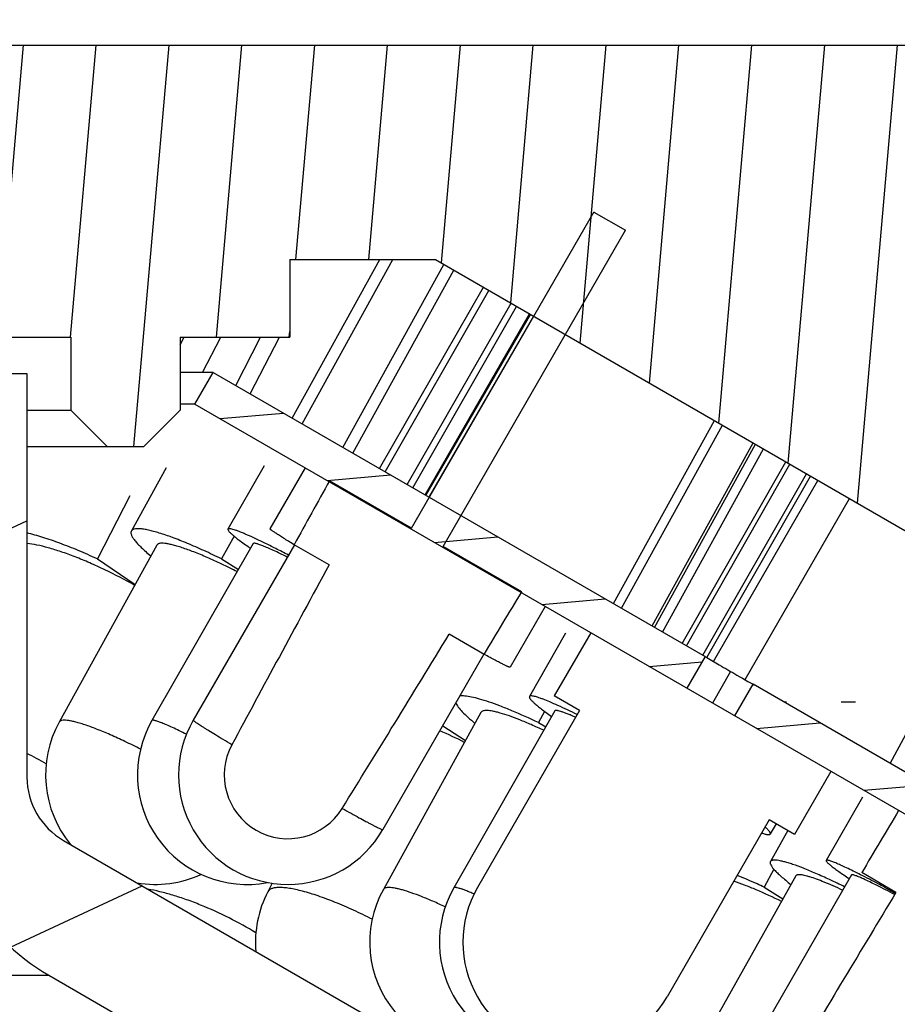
# Model space of a CAD drawing. Header units: millimetres. Extents: x 100 to 219, y 14 to 231.
# Tile 5 of 5: x 165 to 177, y 202 to 216. Entities that reach past the tile are written whole.
import ezdxf
from ezdxf.enums import TextEntityAlignment as Align

# ---------------------------------------------------------------- set-up
doc = ezdxf.new("R2010")
doc.units = ezdxf.units.MM
doc.header["$LTSCALE"] = 23.1
doc.layers.get('0').update_dxf_attribs({"linetype": 'CONTINUOUS'})
doc.layers.add('00_COMPONENTS', color=7, linetype='CONTINUOUS')
doc.layers.add('51__DRAFT_DIMS', color=7, linetype='CONTINUOUS')
doc.styles.get("Standard").update_dxf_attribs({"font": 'simfang.ttf'})
doc.dimstyles.new('DIMSTYLE_3', dxfattribs={"dimtxt": 3, "dimasz": 3, "dimexe": 2.5, "dimexo": 0.5, "dimgap": 0.75, "dimtad": 1, "dimdsep": 46, "dimtxsty": 'STANDARD', "dimblk": '_FILLED', "dimblk1": '_FILLED', "dimblk2": '_FILLED', "dimcen": 0.09, "dimclrt": 3, "dimazin": 2, "dimtp": 0.3, "dimtm": 0.3, "dimtfac": 1, "dimtofl": 0, "dimtmove": 0, "dimatfit": 3, "dimldrblk": '_FILLED', "dimfxl": 1, "dimtolj": 1, "dimarcsym": 0})
pattern_1 = [(45, (0, 0), (-5.939696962, 5.939696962), [])]

# ---------------------------------------------------------------- blocks, each defined once
blk = doc.blocks.new('_FILLED')
at = {"color": 0, "linetype": 'ByBlock'}
blk.add_solid([(0, 0), (-1, 0.1666666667), (-1, -0.1666666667)], dxfattribs=at)
blk = doc.blocks.new('*D3')
at = {"layer": '51__DRAFT_DIMS', "color": 4}
for p, q in [((103.4367195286, 215.2521218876), (103.4367195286, 228.9507555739)), ((183.4367195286, 215.2521218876), (183.4367195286, 228.9507555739)), ((103.4367195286, 226.4507555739), (143.4367195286, 226.4507555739)), ((183.4367195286, 226.4507555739), (143.4367195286, 226.4507555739))]:
    blk.add_line(p, q, dxfattribs=at)
at = {"layer": '51__DRAFT_DIMS', "color": 4, "xscale": 3, "yscale": 3, "zscale": 3, "rotation": 180}
blk.add_blockref('_FILLED', (103.4367195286, 226.4507555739), dxfattribs=at)
at = {"layer": '51__DRAFT_DIMS', "color": 4, "xscale": 3, "yscale": 3, "zscale": 3}
blk.add_blockref('_FILLED', (183.4367195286, 226.4507555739), dxfattribs=at)
at = {"layer": '51__DRAFT_DIMS', "color": 3}
blk.add_text('80', height=3, dxfattribs=at).set_placement((145.4367195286, 227.2007555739), align=Align.CENTER)

msp = doc.modelspace()

# ---------------------------------------------------------------- hatches: boundary and pattern name
h = msp.add_hatch()
h.set_pattern_fill('DEFAULT__9', color=4, scale=9.2111545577, angle=205, style=0, pattern_type=0)
h.set_pattern_definition([(205, (0, 0), (3.8928021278, -8.3481411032), [])])
edge = h.paths.add_edge_path()
edge.add_line((181.4367195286, 202.2521218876), (180.4367195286, 202.2521218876))
edge.add_line((181.4367195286, 213.2521218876), (181.4367195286, 202.2521218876))
edge.add_line((182.4367195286, 213.2521218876), (181.4367195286, 213.2521218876))
edge.add_line((182.4367195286, 213.2521218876), (182.4367195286, 215.2521218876))
edge.add_line((182.9367195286, 215.2521218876), (182.4367195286, 215.2521218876))
edge.add_line((182.9367195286, 215.2521218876), (183.4367195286, 214.7521218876))
edge.add_line((183.4367195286, 214.7521218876), (183.4367195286, 197.2521218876))
edge.add_line((183.4367195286, 197.2521218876), (179.9367195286, 197.2521218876))
edge.add_line((179.9367195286, 201.3860964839), (179.9367195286, 197.2521218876))
edge.add_line((179.9367195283, 201.3860964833), (180.4367195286, 202.2521218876))
edge = h.paths.add_edge_path()
edge.add_line((106.4367195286, 202.2521218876), (105.4367195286, 202.2521218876))
edge.add_line((106.9367195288, 201.3860964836), (106.4367195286, 202.2521218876))
edge.add_line((106.9367195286, 201.3860964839), (106.9367195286, 197.2521218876))
edge.add_line((106.9367195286, 197.2521218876), (103.4367195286, 197.2521218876))
edge.add_line((103.4367195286, 214.7521218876), (103.4367195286, 197.2521218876))
edge.add_line((103.9367195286, 215.2521218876), (103.4367195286, 214.7521218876))
edge.add_line((104.4367195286, 215.2521218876), (103.9367195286, 215.2521218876))
edge.add_line((104.4367195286, 213.2521218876), (104.4367195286, 215.2521218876))
edge.add_line((105.4367195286, 213.2521218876), (104.4367195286, 213.2521218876))
edge.add_line((105.4367195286, 213.2521218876), (105.4367195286, 202.2521218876))
h = msp.add_hatch()
h.set_pattern_fill('A', color=4, scale=0.9945151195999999, angle=85.00000000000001, style=0, pattern_type=0)
h.set_pattern_definition([(85.00000000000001, (0, 0), (-0.9907306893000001, 0.0866777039), [])])
edge = h.paths.add_edge_path()
edge.add_line((122.4367195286, 215.2521218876), (104.5367195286, 215.2521218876))
edge.add_line((123.4367195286, 214.2521218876), (122.4367195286, 215.2521218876))
edge.add_line((123.4367195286, 214.2521218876), (123.4367195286, 211.2521218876))
edge.add_line((121.6367195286, 211.2521218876), (123.4367195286, 211.2521218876))
edge.add_line((121.6367195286, 211.2521218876), (121.6367195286, 210.2521218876))
edge.add_line((121.6367195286, 210.2521218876), (121.1367195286, 209.7521218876))
edge.add_line((121.1367195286, 209.7521218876), (120.6367195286, 209.7521218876))
edge.add_line((120.6367195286, 209.7521218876), (120.1367195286, 210.2521218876))
edge.add_line((120.1367195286, 211.2521218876), (120.1367195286, 210.2521218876))
edge.add_line((118.6367195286, 211.2521218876), (120.1367195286, 211.2521218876))
edge.add_line((118.6367195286, 212.3142997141), (118.6367195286, 211.2521218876))
edge.add_line((116.6367195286, 212.3142997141), (118.6367195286, 212.3142997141))
edge.add_line((116.6367195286, 212.3142997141), (106.1367195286, 206.2521218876))
edge.add_line((105.6367195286, 206.2521218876), (106.1367195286, 206.2521218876))
edge.add_line((105.6367195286, 213.2521218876), (105.6367195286, 206.2521218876))
edge.add_line((105.6367195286, 213.2521218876), (105.036716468, 213.2521218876))
edge.add_line((105.036716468, 213.2521218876), (104.5367195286, 213.7521188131))
edge.add_line((104.5367195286, 215.2521218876), (104.5367195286, 213.7521188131))
edge = h.paths.add_edge_path()
edge.add_line((182.3367195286, 215.2521218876), (164.4367195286, 215.2521218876))
edge.add_line((182.3367195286, 215.2521218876), (182.3367195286, 213.7521242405))
edge.add_line((181.8367171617, 213.2521218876), (182.3367195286, 213.7521242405))
edge.add_line((181.8367171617, 213.2521218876), (181.2367195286, 213.2521218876))
edge.add_line((181.2367195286, 206.2521218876), (181.2367195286, 213.2521218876))
edge.add_line((180.7367195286, 206.2521218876), (181.2367195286, 206.2521218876))
edge.add_line((170.2367195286, 212.3142997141), (180.7367195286, 206.2521218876))
edge.add_line((168.2367195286, 212.3142997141), (170.2367195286, 212.3142997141))
edge.add_line((168.2367195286, 212.3142997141), (168.2367195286, 211.2521218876))
edge.add_line((166.7367195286, 211.2521218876), (168.2367195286, 211.2521218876))
edge.add_line((166.7367195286, 211.2521218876), (166.7367195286, 210.2521218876))
edge.add_line((166.2367195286, 209.7521218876), (166.7367195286, 210.2521218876))
edge.add_line((166.2367195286, 209.7521218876), (165.7367195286, 209.7521218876))
edge.add_line((165.2367195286, 210.2521218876), (165.7367195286, 209.7521218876))
edge.add_line((165.2367195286, 211.2521218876), (165.2367195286, 210.2521218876))
edge.add_line((163.4367195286, 211.2521218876), (165.2367195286, 211.2521218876))
edge.add_line((163.4367195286, 214.2521218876), (163.4367195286, 211.2521218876))
edge.add_line((163.4367195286, 214.2521218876), (164.4367195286, 215.2521218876))
h = msp.add_hatch()
h.set_pattern_fill('DEFAULT__4', color=4, scale=8.4, angle=45, style=0, pattern_type=0)
h.set_pattern_definition(pattern_1)
edge = h.paths.add_edge_path()
edge.add_arc((837.0218112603, -154.6464023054), 760.3682763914, 151.5033031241, 151.7144191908)
edge.add_line((168.7762454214, 208.1314562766), (168.296382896, 208.4082554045))
edge.add_line((168.296382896, 208.4082554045), (168.7821811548, 209.2827329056))
edge.add_line((169.9078621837, 208.6334062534), (168.7821811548, 209.2827329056))
edge.add_line((169.9078621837, 208.6334062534), (172.4043950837, 212.96683373))
edge.add_line((172.4043950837, 212.96683373), (172.837645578, 212.7169218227))
edge.add_line((170.341112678, 208.383494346), (172.837645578, 212.7169218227))
edge.add_line((171.416562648, 207.7631424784), (170.341112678, 208.383494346))
edge.add_line((171.416562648, 207.7631424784), (170.9028118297, 206.9047888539))
edge.add_line((170.9028118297, 206.9047888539), (170.4229493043, 207.1815879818))
edge.add_arc((-460.0952489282, 592.8911945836), 739.1380651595, 328.3272645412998, 328.5444444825)
edge.add_arc((168.2131626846, 205.2529811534), 0.8733162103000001, 242.0897385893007, 328.3238332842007)
edge.add_arc((168.2131626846, 205.2529811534), 0.8733162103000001, 151.7208857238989, 242.0897385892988)
h = msp.add_hatch()
h.set_pattern_fill('DEFAULT__1', color=4, scale=5.1999853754, angle=205, style=0, pattern_type=0)
h.set_pattern_definition([(205, (0, 0), (2.1976087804, -4.7127872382), [])])
edge = h.paths.add_edge_path()
edge.add_line((164.6367195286, 210.7521218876), (163.4367195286, 210.7521218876))
edge.add_line((164.6367195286, 210.7521218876), (164.6367195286, 205.2219236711))
edge.add_arc((165.6367195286, 205.2219236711), 1, 180, 240)
edge.add_line((165.1367195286, 204.3558982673), (176.9767195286, 197.5200710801))
edge.add_arc((177.9767195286, 199.2521218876), 2, 239.9999999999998, 269.9999999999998)
edge.add_line((183.4367195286, 197.2521218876), (177.9767195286, 197.2521218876))
edge.add_line((183.4367195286, 197.2521218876), (183.4367195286, 195.2521218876))
edge.add_line((183.4367195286, 195.2521218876), (178.3087703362, 195.2521218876))
edge.add_arc((178.3087703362, 198.2521218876), 3, 240, 270)
edge.add_line((164.9367195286, 202.5083774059), (176.8087703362, 195.6540456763))
edge.add_arc((166.4367195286, 205.1064536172), 3, 180, 240)
edge.add_line((163.4367195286, 210.7521218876), (163.4367195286, 205.1064536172))
edge = h.paths.add_edge_path()
edge.add_line((123.4367195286, 210.7521218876), (122.2367195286, 210.7521218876))
edge.add_line((123.4367195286, 210.7521218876), (123.4367195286, 205.1064536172))
edge.add_arc((120.4367195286, 205.1064536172), 3, 300, 359.9999999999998)
edge.add_line((121.9367195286, 202.5083774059), (110.064668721, 195.6540456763))
edge.add_arc((108.564668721, 198.2521218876), 3, 270, 300)
edge.add_line((108.564668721, 195.2521218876), (103.4367195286, 195.2521218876))
edge.add_line((103.4367195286, 197.2521218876), (103.4367195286, 195.2521218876))
edge.add_line((108.8967195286, 197.2521218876), (103.4367195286, 197.2521218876))
edge.add_arc((108.8967195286, 199.2521218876), 2, 270, 300)
edge.add_line((121.7367195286, 204.3558982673), (109.8967195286, 197.5200710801))
edge.add_arc((121.2367195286, 205.2219236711), 1, 299.9999999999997, 359.9999999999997)
edge.add_line((122.2367195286, 210.7521218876), (122.2367195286, 205.2219236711))
h = msp.add_hatch()
h.set_pattern_fill('DEFAULT__8', color=4, scale=0.9737824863, angle=5, style=0, pattern_type=0)
h.set_pattern_definition([(5, (0, 0), (-0.0848707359, 0.97007695), [])])
edge = h.paths.add_edge_path()
edge.add_line((181.1867195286, 202.6851345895), (174.5876965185, 206.4950823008))
edge.add_line((180.9367195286, 202.2521218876), (181.1867195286, 202.6851345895))
edge.add_line((180.9367195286, 202.2521218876), (174.3376965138, 206.0620696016))
edge.add_line((174.3376965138, 206.0620696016), (174.5876965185, 206.4950823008))
edge = h.paths.add_edge_path()
edge.add_line((167.1867195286, 210.7680383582), (173.9293247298, 206.8751934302))
edge.add_line((173.9293247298, 206.8751934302), (173.6793247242, 206.4421807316))
edge.add_line((166.9367195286, 210.3350256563), (173.6793247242, 206.4421807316))
edge.add_line((166.9367195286, 210.3350256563), (167.1867195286, 210.7680383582))
edge = h.paths.add_edge_path()
edge.add_line((119.9367195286, 210.3350256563), (119.6867195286, 210.7680383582))
edge.add_line((113.1941076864, 206.4421768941), (119.9367195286, 210.3350256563))
edge.add_line((113.1941076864, 206.4421768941), (112.9441076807, 206.8751895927))
edge.add_line((112.9441076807, 206.8751895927), (119.6867195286, 210.7680383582))
edge = h.paths.add_edge_path()
edge.add_line((105.9367195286, 202.2521218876), (105.6867195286, 202.6851345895))
edge.add_line((105.6867195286, 202.6851345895), (112.2857600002, 206.4950923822))
edge.add_line((112.2857600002, 206.4950923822), (112.5357600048, 206.0620796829))
edge.add_line((105.9367195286, 202.2521218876), (112.5357600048, 206.0620796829))
h = msp.add_hatch()
h.set_pattern_fill('DEFAULT__2', color=4, scale=8.4, angle=45, style=0, pattern_type=0)
h.set_pattern_definition(pattern_1)
edge = h.paths.add_edge_path()
edge.add_spline(control_points=[(175.1008772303, 201.243758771), (175.2638614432, 201.5151153), (175.5881443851, 202.0546919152), (176.069503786, 202.8546180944), (176.3870689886, 203.3816574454), (176.5450152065, 203.6436108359)], knot_values=[0, 0, 0, 0, 0.3333333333, 0.6666666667, 1, 1, 1, 1], degree=3, periodic=0)
edge.add_line((176.5450152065, 203.6436108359), (176.0752819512, 203.9146605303))
edge.add_line((176.0752819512, 203.9146605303), (176.5860031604, 204.7746601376))
edge.add_line((177.7036980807, 204.1297177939), (176.5860031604, 204.7746601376))
edge.add_line((177.7036980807, 204.1297177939), (180.2047619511, 208.4600341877))
edge.add_line((180.2047619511, 208.4600341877), (180.6379633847, 208.2100644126))
edge.add_line((178.1368995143, 203.8797480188), (180.6379633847, 208.2100644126))
edge.add_line((179.2060649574, 203.2628085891), (178.1368995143, 203.8797480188))
edge.add_line((179.2060649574, 203.2628085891), (178.7170645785, 202.3902754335))
edge.add_line((178.7170645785, 202.3902754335), (178.2473313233, 202.6613251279))
edge.add_spline(control_points=[(178.2473313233, 202.6613251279), (178.0995752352, 202.3934917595), (177.8021880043, 201.854809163), (177.3505050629, 201.0377587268), (177.045624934, 200.4869861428), (176.8922488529, 200.2100854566)], knot_values=[0, 0, 0, 0, 0.3333333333, 0.6666666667, 1, 1, 1, 1], degree=3, periodic=0)
edge.add_arc((175.9875055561, 200.7112253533), 1.0342638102, 241.4566775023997, 331.0178061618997)
edge.add_arc((175.9875055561, 200.7112253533), 1.0342638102, 149.0098116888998, 241.4566775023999)
h = msp.add_hatch()
h.set_pattern_fill('DEFAULT__3', color=4, scale=8.4, angle=45, style=0, pattern_type=0)
h.set_pattern_definition(pattern_1)
edge = h.paths.add_edge_path()
edge.add_line((172.2094822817, 206.1360942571), (170.8094819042, 203.7112233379))
edge.add_line((172.2094822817, 206.1360942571), (171.8630712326, 206.3360947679))
edge.add_line((172.3630713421, 207.2021201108), (171.8630712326, 206.3360947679))
edge.add_line((175.6539610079, 205.3021240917), (172.3630713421, 207.2021201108))
edge.add_line((175.6539610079, 205.3021240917), (175.1539611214, 204.4360986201))
edge.add_line((175.1539611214, 204.4360986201), (174.8075500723, 204.6360991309))
edge.add_line((174.8075500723, 204.6360991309), (173.407550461, 202.2112277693))
edge.add_arc((172.108516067, 202.9612253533), 1.4999955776, 239.9996916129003, 330.0000090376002)
edge.add_arc((172.108516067, 202.9612253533), 1.4999955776, 149.9999913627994, 239.9996916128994)

# ---------------------------------------------------------------- linework, layer by layer
at = {"layer": '00_COMPONENTS', "color": 7}
for p, q in [((103.9367195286, 215.2521218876), (182.9367195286, 215.2521218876)), ((169.9078621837, 208.6334062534), (172.4043950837, 212.96683373)), ((172.4043147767, 212.9670519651), (172.4043950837, 212.96683373)), ((172.4043950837, 212.96683373), (172.837645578, 212.7169218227)), ((170.341112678, 208.383494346), (172.837645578, 212.7169218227)), ((168.2367195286, 212.3142997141), (170.2367195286, 212.3142997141)), ((168.2367195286, 212.3142997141), (168.2367195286, 211.2521218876)), ((168.271028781, 210.1420121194), (169.470225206, 212.3142997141)), ((168.4078681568, 210.063007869), (169.6506783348, 212.3142997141)), ((168.96617281, 209.7406705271), (170.3506234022, 212.2485372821)), ((170.2367195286, 212.3142997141), (180.7367195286, 206.2521218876)), ((169.1030121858, 209.6616662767), (170.487462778, 212.1695330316)), ((169.4694897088, 209.4500803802), (170.8928236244, 211.9354978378)), ((169.5438857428, 209.4071278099), (170.9672196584, 211.8925452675)), ((169.8474215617, 209.2318813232), (171.2707554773, 211.7172987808)), ((169.9218175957, 209.1889287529), (171.3451515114, 211.6743462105)), ((170.0932714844, 209.0899398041), (171.5243543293, 211.5708834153)), ((170.1042889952, 209.0835788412), (171.5353718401, 211.5645224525)), ((170.1492404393, 209.0576261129), (171.5803232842, 211.5385697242)), ((121.6367195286, 211.2521218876), (165.2367195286, 211.2521218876)), ((165.2367195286, 211.2521218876), (165.2367195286, 210.2521218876)), ((166.7367195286, 211.2521218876), (168.2367195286, 211.2521218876)), ((166.7367195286, 211.2521218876), (166.7367195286, 210.2521218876)), ((166.7367195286, 211.1470336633), (166.7908957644, 211.2521218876)), ((167.0418727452, 210.7680383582), (167.2914328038, 211.2521218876)), ((167.4965417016, 210.5891624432), (167.8383178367, 211.2521218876)), ((167.6943783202, 210.4749414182), (168.0950389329, 211.2521218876)), ((122.2367195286, 210.7521218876), (164.6367195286, 210.7521218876)), ((164.6367195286, 210.7521218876), (164.6367195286, 205.2219236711)), ((167.1867195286, 210.7680383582), (166.7367195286, 210.7680383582)), ((166.9367195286, 210.3350256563), (167.1867195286, 210.7680383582)), ((167.1867195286, 210.7680383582), (173.9293247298, 206.8751934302)), ((164.6367195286, 210.2521218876), (165.2367195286, 210.2521218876)), ((165.2367195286, 210.2521218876), (165.7367195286, 209.7521218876)), ((166.2367195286, 209.7521218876), (166.7367195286, 210.2521218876)), ((166.9367195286, 210.3350256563), (166.7367195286, 210.3350256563)), ((166.9367195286, 210.3350256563), (180.9367195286, 202.2521218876)), ((172.6728636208, 207.6006115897), (174.0566208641, 210.1088786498)), ((172.7836860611, 207.536628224), (174.1674433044, 210.0448952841)), ((173.2023619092, 207.2949056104), (174.5861191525, 209.8031726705)), ((164.6367195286, 209.7521218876), (166.2367195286, 209.7521218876)), ((173.2358416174, 207.2755760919), (174.6195988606, 209.783843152)), ((173.3466640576, 207.2115927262), (174.7304213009, 209.7198597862)), ((173.6170001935, 207.0555140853), (175.0370008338, 209.5428560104)), ((166.5449297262, 209.4621313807), (166.0668463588, 208.5961059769)), ((167.8865041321, 209.488089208), (167.3905539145, 208.6220638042)), ((168.4479215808, 209.4625327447), (167.9660823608, 208.6272100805)), ((173.6720697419, 207.0237196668), (175.0920703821, 209.5110615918)), ((169.9078621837, 208.6334062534), (168.7821811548, 209.2827329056)), ((173.8966629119, 206.8938397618), (175.3167541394, 209.3813403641)), ((173.95188562, 206.8623136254), (175.3718236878, 209.3495459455)), ((174.044022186, 206.8089728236), (175.4760729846, 209.2893575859)), ((166.0473927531, 209.0792109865), (165.6009298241, 208.2131855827)), ((174.4770337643, 206.5589734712), (175.9090845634, 209.0393582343)), ((167.4752189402, 208.5246890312), (167.303255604, 208.2131855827)), ((166.4170301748, 208.40278941), (165.0783967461, 205.9779182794)), ((167.7376647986, 208.4232824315), (166.3490041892, 205.9984113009)), ((168.3002666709, 208.4060151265), (166.9138319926, 206.0024741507)), ((168.7762454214, 208.1314562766), (168.296382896, 208.4082554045)), ((171.416562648, 207.7631424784), (170.341112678, 208.383494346)), ((165.6009298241, 208.2131855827), (166.1200804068, 207.8648789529)), ((167.303255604, 208.2131855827), (167.5353011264, 208.0699161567)), ((176.4639009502, 205.4118551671), (177.8229429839, 207.9343915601)), ((171.7388183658, 207.5625326), (171.2577201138, 206.7284944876)), ((170.9028118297, 206.9047888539), (170.4229493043, 207.1815879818)), ((172.0164314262, 207.1941168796), (171.522025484, 206.3280914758)), ((172.3630713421, 207.2021201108), (171.8630712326, 206.3360947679)), ((170.8989280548, 206.907029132), (169.5124933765, 204.5034881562)), ((173.9293247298, 206.8751934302), (173.6793247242, 206.4421807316)), ((174.2792381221, 206.671799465), (174.029257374, 206.2387867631)), ((174.3376965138, 206.0620696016), (174.5876965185, 206.4950823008)), ((181.1867195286, 202.6851345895), (174.5876965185, 206.4950823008)), ((172.2094822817, 206.1360942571), (171.8630712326, 206.3360947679)), ((175.0447613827, 206.2521218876), (175.0085162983, 206.2521218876)), ((175.9911555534, 206.2521218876), (175.7925685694, 206.2521218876)), ((170.8579926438, 206.1106666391), (169.5202431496, 203.6857955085)), ((171.8694031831, 206.1297767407), (170.4850665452, 203.7049056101)), ((172.2094822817, 206.1360942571), (170.8094819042, 203.7112233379)), ((171.7294683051, 206.1243228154), (171.644872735, 205.9709806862)), ((170.3338964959, 205.9274831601), (170.6465458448, 205.7273876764)), ((171.644872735, 205.9709806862), (171.7444342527, 205.9108751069)), ((175.6539610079, 205.3021240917), (175.1539611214, 204.4360986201)), ((176.0848074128, 204.9485327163), (175.5873213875, 204.0825073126)), ((174.8075500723, 204.6360991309), (173.407550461, 202.2112277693)), ((175.1539611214, 204.4360986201), (174.8075500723, 204.6360991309)), ((174.9009412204, 204.5821797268), (174.8221136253, 204.4441014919)), ((175.0609436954, 204.4898022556), (174.8231988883, 204.0664786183)), ((165.1367195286, 204.3558982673), (176.9767195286, 197.5200710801)), ((175.1719609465, 203.8706086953), (173.8101175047, 201.4457375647)), ((175.9341667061, 203.8832629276), (174.5412058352, 201.458391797)), ((174.8715352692, 203.9612188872), (174.7393030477, 203.7157808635)), ((176.5450152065, 203.6436108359), (176.0752819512, 203.9146605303)), ((167.9967502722, 203.7686848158), (167.9367878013, 203.6534040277)), ((176.3949011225, 203.7302310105), (176.3866002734, 203.7157808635)), ((174.7393030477, 203.7157808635), (174.9957266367, 203.5568094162)), ((176.3866002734, 203.7157808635), (176.5364170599, 203.6288011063)), ((164.9367195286, 202.5083774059), (176.8087703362, 195.6540456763))]:
    msp.add_line(p, q, dxfattribs=at)
at = {"layer": '00_COMPONENTS', "color": 4}
msp.add_line((121.9367195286, 202.5083774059), (164.9367195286, 202.5083774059), dxfattribs=at)
at = {"layer": '00_COMPONENTS', "color": 7}
for centre, radius, start, end in [((166.3915860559, 205.2529811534), 1.5, 151.0994087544, 219.4404681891), ((167.6506700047, 205.2529811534), 1.5, 150.2013554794, 280.8093054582), ((168.2131626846, 205.2529811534), 1.5, 150.0223595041, 330.0223595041), ((167.5896585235, 199.7420044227), 6.6890026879, 62.9542654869, 66.1459698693), ((168.2131626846, 205.2529811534), 0.8733162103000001, 151.7208857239, 328.3238332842), ((165.6367195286, 205.2219236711), 1, 180, 240), ((166.4367195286, 205.1064536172), 3, 180, 240), ((166.3915860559, 205.2529811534), 1.5, 260.568657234, 294.7937823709), ((169.2675352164, 202.9612253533), 1.5, 152.5191287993, 184.900840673), ((170.8336349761, 202.9612253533), 1.5, 151.1154188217, 288.5298314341), ((171.7877329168, 202.9612253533), 1.5, 150.2783512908, 276.1998433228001), ((172.108516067, 202.9612253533), 1.4999955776, 149.9999913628, 330.0000090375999)]:
    msp.add_arc(centre, radius, start, end, dxfattribs=at)
at = {"layer": '00_COMPONENTS', "color": 4}
msp.add_arc((161.6504638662, 199.7745955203), 6.4999961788, 60.00787911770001, 62.64985577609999, dxfattribs=at)
at = {"layer": '00_COMPONENTS', "color": 7}
for centre, major_axis, ratio, start_param, end_param in [((196.922479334, 255.0238214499), (44.73755336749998, 77.55759745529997), 0.0212206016, -4.0694304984, -4.0553978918), ((196.922479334, 255.0238214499), (35.31912107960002, 61.22968220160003), 0.0212206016, -3.8278857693, -3.7627232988), ((196.922479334, 255.0238214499), (44.73755336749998, 77.55759745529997), 0.0212206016, -2.2277874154, -2.2137548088), ((196.922479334, 255.0238214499), (35.31912107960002, 61.22968220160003), 0.0212206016, -2.5204620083, -2.4552995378), ((143.4367195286, 144.3002166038), (56.9350349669, 98.66928414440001), 0.0166787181, 0.9208317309, 0.9317132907), ((143.4367195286, 144.3002166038), (44.94871181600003, 77.89680327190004), 0.0166787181, 0.7143555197, 0.760665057)]:
    msp.add_ellipse(centre, major_axis=major_axis, ratio=ratio, start_param=start_param, end_param=end_param, dxfattribs=at)
for points, knots in [([(166.0668482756, 208.596104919), (166.0649801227, 208.5927204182), (166.0621201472, 208.5850999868), (166.0609555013, 208.5723540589), (166.0627155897, 208.5582202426), (166.069312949, 208.5360162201), (166.0856478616, 208.5047301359), (166.1147727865, 208.4640354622), (166.1546750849, 208.4179964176), (166.2051420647, 208.366910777), (166.2659107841, 208.311099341), (166.3104941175, 208.2731570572), (166.3343836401, 208.2534158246)], [0, 0, 0, 0, 0.0256891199, 0.0532664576, 0.0842710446, 0.119773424, 0.2066844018, 0.3170891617, 0.4518857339, 0.6110568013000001, 0.7940625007, 1, 1, 1, 1]), ([(167.303255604, 208.2131855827), (167.2229904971, 208.2522324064), (167.0677630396, 208.3254299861), (166.843110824, 208.42367844), (166.6394867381, 208.5045486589), (166.4845208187, 208.5584121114), (166.3745244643, 208.5906790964), (166.304171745, 208.6083104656), (166.2422344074, 208.6205209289), (166.1890151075, 208.6272786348), (166.1447772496, 208.6285700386), (166.1136033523, 208.6249560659), (166.0937851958, 208.6185916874), (166.0790937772, 208.6111455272), (166.0704106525, 208.6025588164), (166.0668482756, 208.596104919)], [0, 0, 0, 0, 0.2021972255, 0.3887178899, 0.5553499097, 0.6984115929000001, 0.7601560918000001, 0.8149722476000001, 0.8626524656, 0.903091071, 0.9363453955, 0.962750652, 0.9736642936, 0.9833007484, 1, 1, 1, 1]), ([(167.3905557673, 208.6220627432), (167.3885895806, 208.6186281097), (167.3905092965, 208.6104268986), (167.396098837, 208.6010637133), (167.4036269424, 208.5910792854), (167.4138531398, 208.5797227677), (167.4268274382, 208.5667590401), (167.4425270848, 208.552296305), (167.4685802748, 208.5297069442), (167.507927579, 208.498041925), (167.587491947, 208.4379034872), (167.6533709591, 208.3916135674), (167.7006581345, 208.3591495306)], [0, 0, 0, 0, 0.0288037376, 0.0518081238, 0.0817129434, 0.1188192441, 0.1632549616, 0.2150520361, 0.2741791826, 0.4141799, 0.5825405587, 1, 1, 1, 1]), ([(168.2189863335, 208.2656948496), (168.1610227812, 208.2959136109), (168.0504679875, 208.3528111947), (167.8929397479, 208.431292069), (167.7538450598, 208.4977541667), (167.6502129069, 208.5445435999), (167.5780703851, 208.5749169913), (167.5328340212, 208.5928521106), (167.493646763, 208.6071424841), (167.4606638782, 208.6177767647), (167.4339883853, 208.6246884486), (167.4156598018, 208.6277819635), (167.4041812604, 208.6279185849), (167.3968881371, 208.6270387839), (167.391970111, 208.6245333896), (167.3905557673, 208.6220627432)], [0, 0, 0, 0, 0.2156266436, 0.4101358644, 0.5805287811, 0.7241179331, 0.785157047, 0.8387206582, 0.8846215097, 0.9227299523, 0.9529885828, 0.9754634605, 0.9838992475, 0.9906092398, 1, 1, 1, 1]), ([(168.296382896, 208.4082554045), (168.2707793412, 208.4239782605), (168.2226730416, 208.4536642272), (168.1554738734, 208.4956666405), (168.0980794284, 208.5321481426), (168.0566417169, 208.5590921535), (168.028717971, 208.5777547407), (168.0116877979, 208.5894025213), (167.9973591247, 208.5994908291), (167.9857188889, 208.6080656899), (167.9768674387, 208.6149303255), (167.9705695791, 208.6204984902), (167.9671951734, 208.6238610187), (167.9657009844, 208.6265439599), (167.9660842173, 208.6272090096)], [0, 0, 0, 0, 0.226873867, 0.4268413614, 0.5983756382, 0.7403925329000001, 0.8000429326, 0.8519924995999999, 0.8961504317, 0.9324549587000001, 0.96087923, 0.9814258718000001, 0.9942041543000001, 1, 1, 1, 1]), ([(165.6009298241, 208.2131855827), (165.5146866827, 208.2530985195), (165.345207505, 208.3279340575), (165.0954629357, 208.4268620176), (164.8608567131, 208.508077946), (164.7089334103, 208.551892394), (164.6364887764, 208.5699726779)], [0, 0, 0, 0, 0.2768848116, 0.5396525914, 0.7824494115, 1, 1, 1, 1]), ([(166.1122727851, 207.8505624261), (165.978386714, 207.9266485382), (165.7745919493, 208.0331079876), (165.4997909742, 208.1589066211), (165.3002093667, 208.2414167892), (165.1107491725, 208.3107096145), (164.9358779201, 208.3652046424), (164.779747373, 208.4036859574), (164.6815761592, 208.419679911), (164.6364290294, 208.4240157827)], [0, 0, 0, 0, 0.2902246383, 0.4328564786, 0.5695059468, 0.6971256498, 0.8129339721, 0.9145227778, 1, 1, 1, 1]), ([(167.5173973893, 208.0388340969), (167.4472268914, 208.0743150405), (167.3107857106, 208.1411841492), (167.1124218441, 208.2315469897), (166.9310966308, 208.3069264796), (166.7923628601, 208.3578845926), (166.693488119, 208.3890227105), (166.6300976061, 208.4063811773), (166.5742597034, 208.4187987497), (166.5263090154, 208.4262427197), (166.4865312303, 208.4286692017), (166.4585323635, 208.4264915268), (166.4407646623, 208.4215365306), (166.4277956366, 208.4155595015), (166.4200784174, 208.4083121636), (166.4170302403, 208.4027893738)], [0, 0, 0, 0, 0.1992028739, 0.384888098, 0.5521321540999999, 0.6965885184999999, 0.7591248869, 0.8147024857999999, 0.8630410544, 0.9039764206, 0.9374922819, 0.9638651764, 0.9746274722, 0.9840189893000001, 1, 1, 1, 1]), ([(168.2031572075, 208.2382610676), (168.1700048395, 208.2548072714), (168.1071384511, 208.2857418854), (168.0179738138, 208.3280277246), (167.9399998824, 208.3632407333), (167.8822538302, 208.3876047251), (167.8422202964, 208.4030984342), (167.8171980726, 208.4120826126), (167.7954771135, 208.4190747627), (167.7772810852, 208.4240807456), (167.7621755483, 208.4270838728), (167.7497605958, 208.4283531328), (167.7398011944, 208.4270155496), (167.7376650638, 208.4232822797)], [0, 0, 0, 0, 0.2197095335, 0.4154557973, 0.585142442, 0.7270014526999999, 0.7870475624, 0.8396451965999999, 0.8846905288, 0.9221432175, 0.9520215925, 0.9744949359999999, 1, 1, 1, 1]), ([(171.257718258, 206.728495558), (171.2573344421, 206.727830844), (171.2542638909, 206.7277809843), (171.2496636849, 206.7290184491), (171.2416905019, 206.7316822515), (171.2313165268, 206.7359074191), (171.2180658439, 206.7416903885), (171.2021590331, 206.7490428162), (171.1835497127, 206.7579529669), (171.1534139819, 206.7727808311), (171.1093434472, 206.7951605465), (171.0490277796, 206.8265777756), (170.9790240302, 206.863718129), (170.9292411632, 206.890497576), (170.9028118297, 206.9047888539)], [0, 0, 0, 0, 0.0057958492, 0.01857413, 0.0391207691, 0.0675450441, 0.1038495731, 0.1480075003, 0.1999570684, 0.2596074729, 0.4016243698, 0.5731586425, 0.7731261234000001, 1, 1, 1, 1]), ([(173.9293249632, 206.8751938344), (173.9213476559, 206.8798036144), (174.1623303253, 206.7391354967), (174.1703675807, 206.7346251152), (174.2792381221, 206.671799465)], [0, 0, 0, 0, 0.0682927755, 1, 1, 1, 1]), ([(174.2792381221, 206.671799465), (174.3210413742, 206.6477020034), (174.3818938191, 206.612607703), (174.6485206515, 206.459939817), (174.5876967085, 206.49508263)], [0, 0, 0, 0, 0.4071921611, 1, 1, 1, 1]), ([(171.644872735, 205.9709806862), (171.5247442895, 206.027757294), (171.3498677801, 206.106411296), (171.1231190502, 206.197245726), (170.975455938, 206.2508130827), (170.845242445, 206.2919822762), (170.7343673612, 206.3201892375), (170.654347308, 206.3337227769), (170.6013091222, 206.3366542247), (170.578629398, 206.3356461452), (170.5683464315, 206.334387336)], [0, 0, 0, 0, 0.348535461, 0.5027288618, 0.6406573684, 0.7604915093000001, 0.8607928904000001, 0.9406289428, 0.9728250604, 1, 1, 1, 1]), ([(171.5220257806, 206.3280913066), (171.5210229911, 206.3263336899), (171.520020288, 206.3216501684), (171.5218029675, 206.3138526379), (171.5262104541, 206.3047350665), (171.5333367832, 206.2941269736), (171.54318069, 206.2819854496), (171.5613177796, 206.2623010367), (171.5911209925, 206.2342480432), (171.6352847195, 206.196769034), (171.6898636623, 206.1537275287), (171.7544941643, 206.1054147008), (171.8012106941, 206.0719271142), (171.8261525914, 206.0543305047)], [0, 0, 0, 0, 0.014570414, 0.0328002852, 0.0567069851, 0.0871831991, 0.1246130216, 0.1691629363, 0.2798162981, 0.4190267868, 0.586155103, 0.7802127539, 1, 1, 1, 1]), ([(172.1769054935, 206.0801515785), (172.089530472, 206.1231539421), (171.9655946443, 206.1824392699), (171.8091317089, 206.2510912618), (171.7278656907, 206.2840492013), (171.6713586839, 206.3047893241), (171.6359288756, 206.3167038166), (171.6051062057, 206.3258182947), (171.5791668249, 206.3321629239), (171.5576231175, 206.3356464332), (171.5393467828, 206.3367509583), (171.525227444, 206.3337029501), (171.5220257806, 206.3280913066)], [0, 0, 0, 0, 0.4122644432, 0.5814451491, 0.7232709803, 0.783430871, 0.8362227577, 0.8815344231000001, 0.9193192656, 0.9496222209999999, 0.9726490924, 1, 1, 1, 1]), ([(170.5132232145, 206.2386170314), (170.5172686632, 206.2297384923), (170.5275786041, 206.2110614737), (170.5558642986, 206.1701147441), (170.6057603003, 206.1130077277), (170.6824474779, 206.0387099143), (170.7417793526, 205.9875771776), (170.7745951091, 205.9603997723)], [0, 0, 0, 0, 0.0762258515, 0.1661710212, 0.3884316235, 0.6671154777, 1, 1, 1, 1]), ([(171.7183116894, 205.865405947), (171.6616717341, 205.8918105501), (171.5526234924, 205.9410513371), (171.3953921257, 206.0066348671), (171.2538782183, 206.0598448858), (171.1466541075, 206.0946600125), (171.070789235, 206.1149901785), (171.0223442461, 206.125808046), (170.9796857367, 206.1329395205), (170.9430011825, 206.1363726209), (170.912389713, 206.1361187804), (170.8878545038, 206.132139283), (170.8691507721, 206.1242669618), (170.8605998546, 206.1153868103), (170.8579943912, 206.1106656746)], [0, 0, 0, 0, 0.2044638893, 0.3914219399, 0.5572936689, 0.6990131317, 0.7600432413, 0.8142100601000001, 0.8613606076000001, 0.9014604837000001, 0.9346241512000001, 0.9612628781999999, 0.9823571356, 1, 1, 1, 1]), ([(172.1552317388, 206.0428878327), (172.1348448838, 206.0519335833), (172.0963434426, 206.068660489), (172.0418440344, 206.0910163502), (171.9944360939, 206.108997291), (171.9544157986, 206.1224986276), (171.9256638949, 206.1305186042), (171.9065139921, 206.1343709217), (171.8951843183, 206.1358905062), (171.8858185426, 206.1362739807), (171.8783874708, 206.1355054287), (171.8727593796, 206.1335642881), (171.8701621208, 206.1311030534), (171.8694039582, 206.129776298)], [0, 0, 0, 0, 0.2197701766, 0.4136052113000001, 0.5803957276, 0.7192825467, 0.8297015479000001, 0.8742073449, 0.9116592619, 0.9422400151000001, 0.9663599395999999, 0.9849427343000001, 1, 1, 1, 1]), ([(174.8221119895, 204.444102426), (174.8231438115, 204.4459088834), (174.8241409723, 204.4507670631), (174.822168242, 204.4588317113), (174.8174504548, 204.4682883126), (174.8098726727, 204.4793189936), (174.7994327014, 204.4919638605), (174.7802241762, 204.5124906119), (174.7636123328, 204.5279219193), (174.7515488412, 204.538656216)], [0, 0, 0, 0, 0.0511061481, 0.1156307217, 0.2008020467, 0.3096953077, 0.4436700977, 0.6033139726, 1, 1, 1, 1]), ([(174.7043067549, 204.456959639), (174.7197530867, 204.4519974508), (174.7415834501, 204.4454936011), (174.76914755, 204.4393415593), (174.7854148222, 204.4367556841), (174.7988232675, 204.435819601), (174.8094089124, 204.4365543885), (174.8173855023, 204.438956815), (174.8210773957, 204.4422911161), (174.8221119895, 204.444102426)], [0, 0, 0, 0, 0.3968193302, 0.5564850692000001, 0.6904756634, 0.7993851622, 0.8845279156, 0.948979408, 1, 1, 1, 1]), ([(174.8232004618, 204.0664777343), (174.8216929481, 204.0637945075), (174.8195653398, 204.0574784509), (174.819582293, 204.0467981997), (174.8224559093, 204.0347747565), (174.830679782, 204.015273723), (174.8488780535, 203.9874515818), (174.8797721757, 203.9506315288), (174.9213863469, 203.9082391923), (174.9734633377, 203.860555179), (175.0357320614, 203.807903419), (175.0811171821, 203.7718373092), (175.1054008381, 203.752996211)], [0, 0, 0, 0, 0.0212369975, 0.0449083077, 0.0728030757, 0.1060089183, 0.1905035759, 0.3008184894, 0.4374366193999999, 0.6000427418, 0.787915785, 1, 1, 1, 1]), ([(175.8409591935, 203.7212679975), (175.7726591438, 203.7546261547), (175.6415224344, 203.8171360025), (175.4531308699, 203.9016756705), (175.2845380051, 203.9716460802), (175.1574448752, 204.0189910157), (175.0679596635, 204.0480605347), (175.0111677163, 204.0643595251), (174.9614364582, 204.076248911), (174.9189639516, 204.0837153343), (174.883922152, 204.0867358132), (174.8593372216, 204.0855894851), (174.8437678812, 204.0818180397), (174.8325413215, 204.07710934), (174.8258047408, 204.071113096), (174.8232004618, 204.0664777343)], [0, 0, 0, 0, 0.2083140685, 0.3980995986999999, 0.5658400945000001, 0.7084995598, 0.7696400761, 0.8236593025, 0.8703815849, 0.9097210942, 0.9417194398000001, 0.9666602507, 0.9767296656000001, 0.9854287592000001, 1, 1, 1, 1]), ([(175.587321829, 204.0825070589), (175.5856310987, 204.0795668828), (175.5886908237, 204.0722524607), (175.5944984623, 204.0642952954), (175.6025665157, 204.0551756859), (175.6132449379, 204.0447245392), (175.626705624, 204.0326263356), (175.6428751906, 204.0190232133), (175.6696157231, 203.9976074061), (175.7097588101, 203.9673451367), (175.7658641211, 203.9271224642), (175.8319562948, 203.8814866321), (175.8795059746, 203.8495902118), (175.9048592, 203.832769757)], [0, 0, 0, 0, 0.0249466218, 0.0469561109, 0.0762428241, 0.1130138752, 0.1573209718, 0.2091540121, 0.2684759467, 0.409265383, 0.5788677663, 0.7762099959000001, 1, 1, 1, 1]), ([(176.0603184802, 203.8854951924), (176.0261001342, 203.9027734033), (175.9614118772, 203.9350549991), (175.8699617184, 203.9792982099), (175.7904698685, 204.0161967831), (175.7318789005, 204.0418705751), (175.6914438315, 204.0583391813), (175.6662605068, 204.0679646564), (175.6445122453, 204.0755651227), (175.6262429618, 204.0811498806), (175.6114788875, 204.0846959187), (175.6013238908, 204.0861753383), (175.5949659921, 204.0860731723), (175.590857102, 204.0854379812), (175.5881384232, 204.0839271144), (175.587321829, 204.0825070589)], [0, 0, 0, 0, 0.2224818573, 0.4195879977, 0.5895994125, 0.7311035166, 0.7908024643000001, 0.8429845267, 0.8875599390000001, 0.9244935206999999, 0.953808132, 0.975634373, 0.9838760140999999, 0.9904926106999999, 1, 1, 1, 1]), ([(174.7393030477, 203.7157808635), (174.7075268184, 203.7304243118), (174.5848983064, 203.7860602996), (174.4609401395, 203.8387958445), (174.3683560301, 203.8757097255)], [0, 0, 0, 0, 0.2598252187, 1, 1, 1, 1]), ([(175.8141124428, 203.6748327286), (175.7703082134, 203.6950779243), (175.6866604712, 203.7327589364), (175.5670187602, 203.7832100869), (175.4608773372, 203.8242061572), (175.3812882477, 203.8513370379), (175.325464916, 203.8674937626), (175.2901003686, 203.8762819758), (175.2591159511, 203.8823740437), (175.2326097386, 203.8857644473), (175.2106180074, 203.886475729), (175.1931183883, 203.8844730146), (175.1798431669, 203.879701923), (175.1737453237, 203.8737837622), (175.171962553, 203.8706077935)], [0, 0, 0, 0, 0.211173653, 0.401439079, 0.5681347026, 0.7090191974, 0.7692281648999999, 0.8224006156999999, 0.8684361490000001, 0.9073377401, 0.9392298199, 0.9644945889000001, 0.9840617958, 1, 1, 1, 1]), ([(176.5269132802, 203.614059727), (176.4848646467, 203.6363195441), (176.4048478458, 203.6782496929), (176.2911513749, 203.7363027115), (176.1912395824, 203.7856558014), (176.106568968, 203.8255936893), (176.0459390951, 203.8523351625), (176.0058648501, 203.8683259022), (175.9826325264, 203.876759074), (175.9639417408, 203.8825133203), (175.9512156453, 203.8854567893), (175.9432623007, 203.8861707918), (175.9384821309, 203.8860447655), (175.9350486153, 203.8847926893), (175.9341686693, 203.8832617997)], [0, 0, 0, 0, 0.2179029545, 0.4137360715, 0.584669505, 0.7282569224, 0.8424816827, 0.8880896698, 0.9258429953, 0.9556600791, 0.9775792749, 0.9856541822, 0.9919128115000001, 1, 1, 1, 1]), ([(176.3866002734, 203.7157808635), (176.3574808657, 203.7312895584), (176.2491481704, 203.7886780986), (176.1403032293, 203.845107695), (176.0603184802, 203.8854951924)], [0, 0, 0, 0, 0.2691124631, 1, 1, 1, 1]), ([(174.9755572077, 203.5211203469), (174.8620873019, 203.5765701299), (174.6949231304, 203.6534446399), (174.4758042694, 203.7422034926), (174.3723331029, 203.7799053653), (174.3225883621, 203.7967451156)], [0, 0, 0, 0, 0.5342744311, 0.7778281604, 1, 1, 1, 1])]:
    msp.add_open_spline(points, degree=3, knots=knots, dxfattribs=at)
at = {"layer": '00_COMPONENTS', "color": 4}
for points, knots in [([(166.1930176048, 205.606740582), (166.1220945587, 205.6427530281), (165.9840995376, 205.7106660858), (165.7833647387, 205.802506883), (165.5996839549, 205.8792336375), (165.4590562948, 205.9311841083), (165.3587825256, 205.9629944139), (165.2944747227, 205.980762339), (165.2378250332, 205.9935142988), (165.1891771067, 206.0012092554), (165.1488337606, 206.0038156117), (165.1204297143, 206.0017043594), (165.1024261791, 205.9967905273), (165.0920340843, 205.9920006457), (165.0838493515, 205.9858092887), (165.079891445, 205.9806262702), (165.0783968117, 205.9779182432)], [0, 0, 0, 0, 0.1988026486, 0.3843482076, 0.5516320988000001, 0.6962293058, 0.7588511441, 0.8145122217, 0.8629253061, 0.9039179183, 0.9374668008, 0.9638403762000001, 0.9745885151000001, 0.9839554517, 0.9922692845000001, 1, 1, 1, 1]), ([(166.8208877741, 205.8101972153), (166.7872972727, 205.8269926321), (166.7235883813, 205.8584010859), (166.6332158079, 205.901349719), (166.5541632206, 205.9371371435), (166.4956045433, 205.9619160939), (166.4550093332, 205.9776872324), (166.429620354, 205.9868396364), (166.4076252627, 205.9939699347), (166.3890776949, 205.999085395), (166.3740177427, 206.0021640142), (166.3636002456, 206.0032083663), (166.3570608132, 206.0027464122), (166.3526985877, 206.0017867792), (166.3499046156, 205.9999843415), (166.3490044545, 205.998411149)], [0, 0, 0, 0, 0.2194119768, 0.4149719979, 0.5845522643, 0.7263580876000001, 0.7863886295, 0.838975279, 0.8840103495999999, 0.9214509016, 0.9513127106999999, 0.9737602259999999, 0.9823689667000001, 0.9894106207, 1, 1, 1, 1]), ([(167.4440766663, 205.6667297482), (167.404491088, 205.6903721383), (167.3294598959, 205.735367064), (167.2238036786, 205.7993799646), (167.1442879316, 205.8481771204), (167.0880194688, 205.8831839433), (167.0516079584, 205.9060797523), (167.0192845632, 205.9266731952), (166.9911642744, 205.9448866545), (166.9673386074, 205.9606622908), (166.9479002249, 205.9739194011), (166.9328730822, 205.9846604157), (166.9223683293, 205.9926904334), (166.9163857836, 205.9980336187), (166.9140090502, 206.0008833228), (166.9136399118, 206.0021414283), (166.913832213, 206.0024740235)], [0, 0, 0, 0, 0.2200603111, 0.417552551, 0.5895903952, 0.6653223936, 0.7338332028, 0.7948716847, 0.848236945, 0.8937395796, 0.9312268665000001, 0.9605865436, 0.9817308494, 0.9946738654, 0.9981664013, 1, 1, 1, 1]), ([(168.9563806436, 204.7943873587), (168.9966670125, 204.771957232), (169.0731821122, 204.7295356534), (169.1814934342, 204.6701256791), (169.2635448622, 204.6257261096), (169.3220204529, 204.5945449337), (169.3600703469, 204.5744893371), (169.3940800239, 204.5568198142), (169.4239251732, 204.5415969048), (169.4495104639, 204.5288711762), (169.4707182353, 204.5186819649), (169.4875398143, 204.5110517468), (169.4997510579, 204.5059792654), (169.5073705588, 204.503474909), (169.5110281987, 204.5028444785), (169.5123004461, 204.5031561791), (169.5124919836, 204.5034889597)], [0, 0, 0, 0, 0.2200668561, 0.4175510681, 0.5895910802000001, 0.6653254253, 0.733833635, 0.794872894, 0.8482388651, 0.8937393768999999, 0.9312298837, 0.9605870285, 0.9817318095, 0.994677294, 0.9981674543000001, 1, 1, 1, 1]), ([(167.7738389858, 203.0893200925), (167.6545771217, 203.1626546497), (167.4067225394, 203.2996680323), (167.085967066, 203.4453942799), (166.8263446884, 203.544241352), (166.6399122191, 203.6057370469), (166.4634680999, 203.6541911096), (166.3488190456, 203.6784633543), (166.2938573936, 203.6878732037)], [0, 0, 0, 0, 0.2617814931, 0.5288172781, 0.6580192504, 0.7810750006, 0.8957372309, 1, 1, 1, 1]), ([(169.3672709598, 203.2759827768), (169.2827668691, 203.3190593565), (169.115540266, 203.4000374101), (168.8680430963, 203.5070107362), (168.6352714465, 203.5944937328), (168.45349818, 203.6509377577), (168.3217583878, 203.683001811), (168.2359163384, 203.6994517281), (168.1594712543, 203.709251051), (168.0930562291, 203.7123443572), (168.0371223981, 203.7087284), (167.9919012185, 203.6983305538), (167.9573313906, 203.6807861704), (167.9416949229, 203.662833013), (167.9367899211, 203.6534029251)], [0, 0, 0, 0, 0.1861055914, 0.364437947, 0.5288520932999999, 0.6738211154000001, 0.7375500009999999, 0.7948014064, 0.8452310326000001, 0.8886473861, 0.9250706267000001, 0.954889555, 0.9791438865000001, 1, 1, 1, 1]), ([(170.3684518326, 203.4461675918), (170.3125317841, 203.4721174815), (170.2049172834, 203.5204842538), (170.0498109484, 203.5848517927), (169.9103076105, 203.6369964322), (169.8046532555, 203.6710488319), (169.7299231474, 203.6908772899), (169.6822097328, 203.7013960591), (169.6401947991, 203.7082889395), (169.6040590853, 203.7115461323), (169.5738969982, 203.7111772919), (169.5497089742, 203.7071449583), (169.5312615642, 203.6992774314), (169.5228267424, 203.6904728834), (169.5202448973, 203.6857945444)], [0, 0, 0, 0, 0.2046809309, 0.3916738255, 0.5574635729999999, 0.6990457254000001, 0.7600043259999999, 0.8141066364, 0.8612057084, 0.9012740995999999, 0.9344321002, 0.9610985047, 0.9822587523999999, 1, 1, 1, 1]), ([(170.7618324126, 203.6220250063), (170.7420907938, 203.6307280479), (170.7048143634, 203.6468124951), (170.6520548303, 203.6682849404), (170.6061707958, 203.6855224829), (170.5674399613, 203.698429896), (170.5396113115, 203.7060570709), (170.5210730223, 203.7096795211), (170.5100976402, 203.711080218), (170.5010178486, 203.7113834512), (170.4938043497, 203.7105741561), (170.4883343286, 203.7086263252), (170.4858112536, 203.706207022), (170.4850673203, 203.7049051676)], [0, 0, 0, 0, 0.2197392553, 0.4134658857, 0.5801078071, 0.7188564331, 0.8291812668, 0.8736724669, 0.9111383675, 0.9417692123, 0.9659873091, 0.9847284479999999, 1, 1, 1, 1])]:
    msp.add_open_spline(points, degree=3, knots=knots, dxfattribs=at)

# ---------------------------------------------------------------- dimensions: what is measured, and where the dimension line sits
at = {"layer": '51__DRAFT_DIMS', "color": 4}
dim = msp.add_linear_dim(base=(183.4367195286, 226.4507555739), p1=(103.4367195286, 214.7521218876), p2=(183.4367195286, 214.7521218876), text='%%c<>', dimstyle='DIMSTYLE_3', dxfattribs=at)
dim.commit()
dim.dimension.update_dxf_attribs({"geometry": '*D3', "text_midpoint": (145.4367195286, 226.4507555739), "dimtype": 160})

doc.saveas('drawing.dxf')
